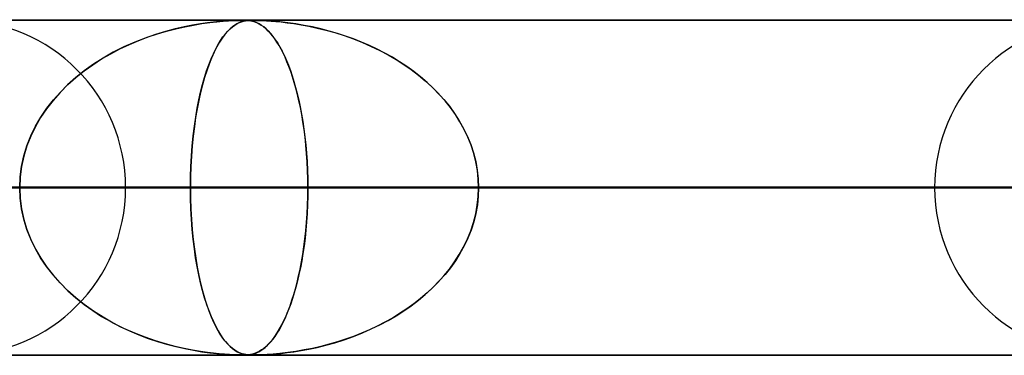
# Model space of a CAD drawing. Header units: millimetres. Extents: x -790 to 790, y -924 to 924.
# Tile 14 of 36: x -271 to -242, y 914 to 924. Entities that reach past the tile are written whole.
import ezdxf

# ---------------------------------------------------------------- set-up
doc = ezdxf.new("R2010")
doc.units = ezdxf.units.MM
doc.layers.add('HIDDEN', color=7, linetype='Continuous')
doc.layers.add('THICK', color=7, linetype='Continuous')

msp = doc.modelspace()

# ---------------------------------------------------------------- linework, layer by layer
at = {"layer": 'HIDDEN'}
for p, q in [((0, 923.99), (-582.722, 923.99)), ((-582.722, 923.99), (0, 923.99)), ((-0.316, 923.98), (-557.514, 923.98)), ((-265.812, 923.836), (-266.064, 923.786)), ((-266.048, 923.789), (-265.787, 923.84)), ((-265.58, 923.875), (-265.812, 923.836)), ((-265.787, 923.84), (-265.536, 923.882)), ((-265.37, 923.905), (-265.58, 923.875)), ((-265.536, 923.882), (-265.302, 923.914)), ((-265.185, 923.927), (-265.37, 923.905)), ((-265.302, 923.914), (-265.091, 923.937)), ((-265.017, 923.944), (-265.185, 923.927)), ((-265.091, 923.937), (-264.905, 923.954)), ((-264.858, 923.958), (-265.017, 923.944)), ((-264.905, 923.954), (-264.744, 923.965)), ((-264.712, 923.967), (-264.858, 923.958)), ((-264.744, 923.965), (-264.606, 923.973)), ((-264.584, 923.974), (-264.712, 923.967)), ((-264.558, 923.836), (-264.625, 923.786)), ((-264.621, 923.789), (-264.551, 923.84)), ((-264.606, 923.973), (-264.492, 923.977)), ((-264.479, 923.978), (-264.584, 923.974)), ((-264.494, 923.875), (-264.558, 923.836)), ((-264.551, 923.84), (-264.482, 923.882)), ((-264.435, 923.905), (-264.494, 923.875)), ((-264.492, 923.977), (-264.398, 923.979)), ((-264.482, 923.882), (-264.416, 923.914)), ((-264.394, 923.979), (-264.479, 923.978)), ((-264.382, 923.927), (-264.435, 923.905)), ((-264.416, 923.914), (-264.353, 923.937)), ((-264.398, 923.979), (-264.322, 923.98)), ((-264.323, 923.98), (-264.394, 923.979)), ((-264.331, 923.944), (-264.382, 923.927)), ((-264.353, 923.937), (-264.295, 923.954)), ((-264.279, 923.958), (-264.331, 923.944)), ((-264.26, 923.979), (-264.323, 923.98)), ((-264.322, 923.98), (-264.319, 923.98)), ((-264.319, 923.98), (-264.316, 923.98)), ((-264.316, 923.98), (-264.313, 923.98)), ((-264.313, 923.98), (-264.31, 923.98)), ((-264.31, 923.98), (-264.307, 923.98)), ((-264.307, 923.98), (-264.304, 923.98)), ((-264.296, 923.98), (-264.236, 923.979)), ((-264.295, 923.954), (-264.238, 923.965)), ((-264.226, 923.967), (-264.279, 923.958)), ((-264.203, 923.977), (-264.26, 923.979)), ((-264.238, 923.965), (-264.183, 923.973)), ((-264.236, 923.979), (-264.181, 923.976)), ((-264.172, 923.974), (-264.226, 923.967)), ((-264.148, 923.973), (-264.203, 923.977)), ((-264.183, 923.973), (-264.126, 923.977)), ((-264.181, 923.976), (-264.128, 923.971)), ((-264.119, 923.978), (-264.172, 923.974)), ((-264.089, 923.966), (-264.148, 923.973)), ((-264.128, 923.971), (-264.077, 923.964)), ((-264.126, 923.977), (-264.066, 923.979)), ((-264.063, 923.979), (-264.119, 923.978)), ((-264.027, 923.954), (-264.089, 923.966)), ((-264.077, 923.964), (-264.03, 923.954)), ((-264.066, 923.979), (-264, 923.98)), ((-264.001, 923.98), (-264.063, 923.979)), ((-264.03, 923.954), (-263.984, 923.942)), ((-263.962, 923.935), (-264.027, 923.954)), ((-263.929, 923.979), (-264.001, 923.98)), ((-264, 923.98), (-263.926, 923.979)), ((-263.984, 923.942), (-263.934, 923.925)), ((-263.893, 923.908), (-263.962, 923.935)), ((-263.934, 923.925), (-263.881, 923.903)), ((-263.843, 923.977), (-263.929, 923.979)), ((-263.926, 923.979), (-263.837, 923.977)), ((-263.823, 923.873), (-263.893, 923.908)), ((-263.881, 923.903), (-263.824, 923.874)), ((-263.733, 923.973), (-263.843, 923.977)), ((-263.837, 923.977), (-263.73, 923.973)), ((-263.824, 923.874), (-263.764, 923.837)), ((-263.755, 923.831), (-263.823, 923.873)), ((-263.764, 923.837), (-263.7, 923.792)), ((-263.687, 923.782), (-263.755, 923.831)), ((-263.591, 923.966), (-263.733, 923.973)), ((-263.73, 923.973), (-263.605, 923.967)), ((-263.605, 923.967), (-263.469, 923.958)), ((-263.414, 923.954), (-263.591, 923.966)), ((-263.469, 923.958), (-263.327, 923.946)), ((-263.208, 923.935), (-263.414, 923.954)), ((-263.327, 923.946), (-263.171, 923.931)), ((-262.976, 923.908), (-263.208, 923.935)), ((-263.171, 923.931), (-262.993, 923.91)), ((-262.993, 923.91), (-262.795, 923.883)), ((-262.73, 923.873), (-262.976, 923.908)), ((-262.795, 923.883), (-262.579, 923.848)), ((-262.482, 923.831), (-262.73, 923.873)), ((-262.579, 923.848), (-262.347, 923.805)), ((-262.235, 923.782), (-262.482, 923.831)), ((-266.916, 923.559), (-267.223, 923.453)), ((-267.139, 923.484), (-266.861, 923.577)), ((-266.618, 923.649), (-266.916, 923.559)), ((-266.861, 923.577), (-266.586, 923.658)), ((-266.334, 923.724), (-266.618, 923.649)), ((-266.586, 923.658), (-266.315, 923.729)), ((-266.064, 923.786), (-266.334, 923.724)), ((-266.315, 923.729), (-266.048, 923.789)), ((-264.849, 923.559), (-264.928, 923.453)), ((-264.907, 923.484), (-264.835, 923.577)), ((-264.771, 923.649), (-264.849, 923.559)), ((-264.835, 923.577), (-264.763, 923.658)), ((-264.697, 923.724), (-264.771, 923.649)), ((-264.763, 923.658), (-264.692, 923.729)), ((-264.625, 923.786), (-264.697, 923.724)), ((-264.692, 923.729), (-264.621, 923.789)), ((-263.7, 923.792), (-263.633, 923.737)), ((-263.621, 923.726), (-263.687, 923.782)), ((-263.633, 923.737), (-263.563, 923.67)), ((-263.555, 923.662), (-263.621, 923.726)), ((-263.563, 923.67), (-263.491, 923.592)), ((-263.49, 923.591), (-263.555, 923.662)), ((-263.491, 923.592), (-263.418, 923.503)), ((-263.425, 923.512), (-263.49, 923.591)), ((-262.347, 923.805), (-262.1, 923.752)), ((-261.987, 923.726), (-262.235, 923.782)), ((-262.1, 923.752), (-261.841, 923.688)), ((-261.741, 923.662), (-261.987, 923.726)), ((-261.841, 923.688), (-261.57, 923.613)), ((-261.496, 923.591), (-261.741, 923.662)), ((-261.57, 923.613), (-261.292, 923.525)), ((-261.253, 923.512), (-261.496, 923.591)), ((-267.977, 923.129), (-267.698, 923.261)), ((-267.539, 923.329), (-267.86, 923.186)), ((-267.698, 923.261), (-267.418, 923.378)), ((-267.223, 923.453), (-267.539, 923.329)), ((-267.418, 923.378), (-267.139, 923.484)), ((-265.122, 923.129), (-265.05, 923.261)), ((-265.009, 923.329), (-265.092, 923.186)), ((-265.05, 923.261), (-264.978, 923.378)), ((-264.928, 923.453), (-265.009, 923.329)), ((-264.978, 923.378), (-264.907, 923.484)), ((-263.361, 923.426), (-263.425, 923.512)), ((-263.418, 923.503), (-263.346, 923.403)), ((-263.298, 923.332), (-263.361, 923.426)), ((-263.346, 923.403), (-263.276, 923.296)), ((-263.236, 923.23), (-263.298, 923.332)), ((-263.276, 923.296), (-263.208, 923.18)), ((-261.292, 923.525), (-261.015, 923.427)), ((-261.012, 923.426), (-261.253, 923.512)), ((-261.015, 923.427), (-260.746, 923.32)), ((-260.774, 923.332), (-261.012, 923.426)), ((-260.539, 923.23), (-260.774, 923.332)), ((-260.746, 923.32), (-260.484, 923.205)), ((-268.524, 922.828), (-268.253, 922.985)), ((-268.176, 923.027), (-268.479, 922.855)), ((-268.253, 922.985), (-267.977, 923.129)), ((-267.86, 923.186), (-268.176, 923.027)), ((-265.261, 922.828), (-265.192, 922.985)), ((-265.173, 923.027), (-265.25, 922.855)), ((-265.192, 922.985), (-265.122, 923.129)), ((-265.092, 923.186), (-265.173, 923.027)), ((-263.175, 923.121), (-263.236, 923.23)), ((-263.208, 923.18), (-263.141, 923.057)), ((-263.115, 923.004), (-263.175, 923.121)), ((-263.141, 923.057), (-263.077, 922.925)), ((-263.056, 922.879), (-263.115, 923.004)), ((-260.308, 923.121), (-260.539, 923.23)), ((-260.484, 923.205), (-260.229, 923.082)), ((-260.08, 923.004), (-260.308, 923.121)), ((-260.229, 923.082), (-259.982, 922.951)), ((-259.857, 922.879), (-260.08, 923.004)), ((-259.982, 922.951), (-259.744, 922.812)), ((-269.046, 922.473), (-268.789, 922.657)), ((-268.767, 922.672), (-269.041, 922.477)), ((-268.789, 922.657), (-268.524, 922.828)), ((-268.479, 922.855), (-268.767, 922.672)), ((-265.394, 922.473), (-265.328, 922.657)), ((-265.323, 922.672), (-265.392, 922.477)), ((-265.328, 922.657), (-265.261, 922.828)), ((-265.25, 922.855), (-265.323, 922.672)), ((-263.077, 922.925), (-263.016, 922.786)), ((-262.999, 922.746), (-263.056, 922.879)), ((-263.016, 922.786), (-262.956, 922.64)), ((-262.942, 922.605), (-262.999, 922.746)), ((-259.639, 922.746), (-259.857, 922.879)), ((-259.744, 922.812), (-259.514, 922.665)), ((-259.426, 922.605), (-259.639, 922.746)), ((-259.514, 922.665), (-259.293, 922.511)), ((-269.041, 922.477), (-269.298, 922.271)), ((-269.293, 922.276), (-269.046, 922.473)), ((-265.392, 922.477), (-265.457, 922.271)), ((-265.456, 922.276), (-265.394, 922.473)), ((-262.956, 922.64), (-262.898, 922.486)), ((-262.888, 922.456), (-262.942, 922.605)), ((-262.898, 922.486), (-262.843, 922.325)), ((-262.835, 922.298), (-262.888, 922.456)), ((-259.218, 922.456), (-259.426, 922.605)), ((-259.293, 922.511), (-259.081, 922.349)), ((-259.017, 922.298), (-259.218, 922.456)), ((-269.752, 921.843), (-269.529, 922.066)), ((-269.298, 922.271), (-269.54, 922.055)), ((-269.529, 922.066), (-269.293, 922.276)), ((-265.572, 921.843), (-265.516, 922.066)), ((-265.457, 922.271), (-265.518, 922.055)), ((-265.516, 922.066), (-265.456, 922.276)), ((-262.843, 922.325), (-262.791, 922.157)), ((-262.783, 922.131), (-262.835, 922.298)), ((-262.791, 922.157), (-262.74, 921.98)), ((-262.734, 921.956), (-262.783, 922.131)), ((-259.081, 922.349), (-258.879, 922.181)), ((-258.823, 922.131), (-259.017, 922.298)), ((-258.879, 922.181), (-258.685, 922.003)), ((-258.636, 921.956), (-258.823, 922.131)), ((-269.765, 921.83), (-269.974, 921.593)), ((-269.962, 921.607), (-269.752, 921.843)), ((-269.54, 922.055), (-269.765, 921.83)), ((-265.575, 921.83), (-265.628, 921.593)), ((-265.625, 921.607), (-265.572, 921.843)), ((-265.518, 922.055), (-265.575, 921.83)), ((-262.74, 921.98), (-262.692, 921.795)), ((-262.686, 921.772), (-262.734, 921.956)), ((-262.692, 921.795), (-262.646, 921.601)), ((-262.641, 921.579), (-262.686, 921.772)), ((-258.685, 922.003), (-258.499, 921.817)), ((-258.457, 921.772), (-258.636, 921.956)), ((-258.499, 921.817), (-258.323, 921.623)), ((-258.287, 921.579), (-258.457, 921.772)), ((-269.974, 921.593), (-270.167, 921.345)), ((-270.157, 921.358), (-269.962, 921.607)), ((-265.628, 921.593), (-265.676, 921.345)), ((-265.674, 921.358), (-265.625, 921.607)), ((-262.646, 921.601), (-262.603, 921.399)), ((-262.599, 921.378), (-262.641, 921.579)), ((-258.323, 921.623), (-258.158, 921.419)), ((-258.127, 921.378), (-258.287, 921.579)), ((-270.167, 921.345), (-270.343, 921.084)), ((-270.335, 921.096), (-270.157, 921.358)), ((-265.676, 921.345), (-265.721, 921.084)), ((-265.719, 921.096), (-265.674, 921.358)), ((-262.603, 921.399), (-262.563, 921.187)), ((-262.56, 921.168), (-262.599, 921.378)), ((-262.563, 921.187), (-262.526, 920.967)), ((-258.158, 921.419), (-258.004, 921.206)), ((-257.978, 921.168), (-258.127, 921.378)), ((-258.004, 921.206), (-257.861, 920.985)), ((-270.343, 921.084), (-270.501, 920.812)), ((-270.495, 920.822), (-270.335, 921.096)), ((-265.721, 921.084), (-265.76, 920.812)), ((-265.759, 920.822), (-265.719, 921.096)), ((-262.523, 920.951), (-262.56, 921.168)), ((-262.526, 920.967), (-262.492, 920.739)), ((-262.491, 920.726), (-262.523, 920.951)), ((-257.841, 920.951), (-257.978, 921.168)), ((-257.861, 920.985), (-257.732, 920.755)), ((-257.717, 920.726), (-257.841, 920.951)), ((-270.501, 920.812), (-270.638, 920.528)), ((-270.634, 920.537), (-270.495, 920.822)), ((-265.76, 920.812), (-265.795, 920.528)), ((-265.794, 920.537), (-265.759, 920.822)), ((-262.492, 920.739), (-262.463, 920.505)), ((-262.461, 920.494), (-262.491, 920.726)), ((-257.732, 920.755), (-257.618, 920.519)), ((-257.607, 920.494), (-257.717, 920.726)), ((-270.638, 920.528), (-270.753, 920.233)), ((-270.752, 920.24), (-270.634, 920.537)), ((-265.795, 920.528), (-265.824, 920.233)), ((-265.823, 920.24), (-265.794, 920.537)), ((-262.463, 920.505), (-262.437, 920.264)), ((-262.436, 920.254), (-262.461, 920.494)), ((-257.618, 920.519), (-257.519, 920.276)), ((-257.511, 920.254), (-257.607, 920.494)), ((-270.845, 919.936), (-270.752, 920.24)), ((-270.753, 920.233), (-270.845, 919.93)), ((-265.824, 920.233), (-265.847, 919.93)), ((-265.846, 919.936), (-265.823, 920.24)), ((-262.437, 920.264), (-262.415, 920.017)), ((-262.415, 920.008), (-262.436, 920.254)), ((-262.415, 920.017), (-262.398, 919.766)), ((-262.398, 919.758), (-262.415, 920.008)), ((-257.519, 920.276), (-257.437, 920.027)), ((-257.431, 920.008), (-257.511, 920.254)), ((-257.437, 920.027), (-257.371, 919.773)), ((-257.368, 919.758), (-257.431, 920.008)), ((-270.913, 919.625), (-270.845, 919.936)), ((-270.845, 919.93), (-270.913, 919.621)), ((-265.863, 919.625), (-265.846, 919.936)), ((-265.847, 919.93), (-265.863, 919.621)), ((-262.398, 919.766), (-262.386, 919.509)), ((-262.386, 919.504), (-262.398, 919.758)), ((-257.371, 919.773), (-257.324, 919.514)), ((-257.323, 919.504), (-257.368, 919.758)), ((-270.954, 919.31), (-270.913, 919.625)), ((-270.913, 919.621), (-270.954, 919.307)), ((-265.874, 919.31), (-265.863, 919.625)), ((-265.863, 919.621), (-265.874, 919.307)), ((-262.386, 919.509), (-262.379, 919.25)), ((-262.379, 919.248), (-262.386, 919.504)), ((-257.324, 919.514), (-257.295, 919.253)), ((-257.295, 919.248), (-257.323, 919.504)), ((-270.968, 918.99), (-270.954, 919.31)), ((-270.954, 919.307), (-270.968, 918.99)), ((-265.877, 918.99), (-265.874, 919.31)), ((-265.874, 919.307), (-265.877, 918.99)), ((-262.379, 919.25), (-262.376, 918.99)), ((-262.376, 918.99), (-262.379, 919.248)), ((-257.295, 919.253), (-257.286, 918.99)), ((-257.286, 918.99), (-257.295, 919.248)), ((-5, 918.99), (-559.408, 918.99)), ((-559.408, 918.99), (-5, 918.99)), ((-550.818, 918.99), (-5, 918.99)), ((-5, 918.99), (-550.818, 918.99)), ((-5, 918.99), (-530.056, 918.99)), ((-530.056, 918.99), (-5, 918.99)), ((-521.465, 918.99), (-5, 918.99)), ((-5, 918.99), (-521.465, 918.99)), ((-5, 918.99), (-500.704, 918.99)), ((-500.704, 918.99), (-5, 918.99)), ((-492.113, 918.99), (-5, 918.99)), ((-5, 918.99), (-492.113, 918.99)), ((-5, 918.99), (-471.351, 918.99)), ((-471.351, 918.99), (-5, 918.99)), ((-462.761, 918.99), (-5, 918.99)), ((-5, 918.99), (-462.761, 918.99)), ((-5, 918.99), (-441.999, 918.99)), ((-441.999, 918.99), (-5, 918.99)), ((-433.408, 918.99), (-5, 918.99)), ((-5, 918.99), (-433.408, 918.99)), ((-5, 918.99), (-412.646, 918.99)), ((-412.646, 918.99), (-5, 918.99)), ((-404.055, 918.99), (-5, 918.99)), ((-5, 918.99), (-404.055, 918.99)), ((-5, 918.99), (-383.293, 918.99)), ((-383.293, 918.99), (-5, 918.99)), ((-374.702, 918.99), (-5, 918.99)), ((-5, 918.99), (-374.702, 918.99)), ((-5, 918.99), (-353.94, 918.99)), ((-353.94, 918.99), (-5, 918.99)), ((-345.349, 918.99), (-5, 918.99)), ((-5, 918.99), (-345.349, 918.99)), ((-5, 918.99), (-324.586, 918.99)), ((-324.586, 918.99), (-5, 918.99)), ((-315.995, 918.99), (-5, 918.99)), ((-5, 918.99), (-315.995, 918.99)), ((-301.91, 918.99), (-262.376, 918.99)), ((-301.91, 918.99), (-262.376, 918.99)), ((-5, 918.99), (-295.232, 918.99)), ((-295.232, 918.99), (-5, 918.99)), ((-286.641, 918.99), (-5, 918.99)), ((-5, 918.99), (-286.641, 918.99)), ((-265.877, 918.99), (-286.641, 918.99)), ((-286.641, 918.99), (-265.877, 918.99)), ((-241.612, 918.99), (-277.79, 918.99)), ((-277.79, 918.99), (-241.612, 918.99)), ((-270.954, 918.673), (-270.968, 918.99)), ((-270.968, 918.99), (-270.954, 918.67)), ((-267.81, 918.99), (-233.02, 918.99)), ((-233.02, 918.99), (-267.81, 918.99)), ((-265.877, 918.99), (-265.874, 918.67)), ((-5, 918.99), (-265.877, 918.99)), ((-265.877, 918.99), (-5, 918.99)), ((-265.874, 918.673), (-265.877, 918.99)), ((-262.376, 918.99), (-262.379, 918.732)), ((-262.379, 918.727), (-262.376, 918.99)), ((-262.376, 918.99), (-241.612, 918.99)), ((-241.612, 918.99), (-262.376, 918.99)), ((-257.295, 918.727), (-257.286, 918.99)), ((-257.286, 918.99), (-257.295, 918.732)), ((-257.286, 918.99), (-5, 918.99)), ((-5, 918.99), (-257.286, 918.99)), ((-236.522, 918.99), (-257.286, 918.99)), ((-257.286, 918.99), (-236.522, 918.99)), ((-212.255, 918.99), (-243.69, 918.99)), ((-243.69, 918.99), (-212.255, 918.99)), ((-270.913, 918.359), (-270.954, 918.673)), ((-270.954, 918.67), (-270.913, 918.355)), ((-265.863, 918.359), (-265.874, 918.673)), ((-265.874, 918.67), (-265.863, 918.355)), ((-262.379, 918.732), (-262.386, 918.476)), ((-262.386, 918.466), (-262.379, 918.727)), ((-257.324, 918.466), (-257.295, 918.727)), ((-257.295, 918.732), (-257.323, 918.476)), ((-270.845, 918.05), (-270.913, 918.359)), ((-270.913, 918.355), (-270.845, 918.044)), ((-265.847, 918.05), (-265.863, 918.359)), ((-265.863, 918.355), (-265.846, 918.044)), ((-262.399, 918.207), (-262.386, 918.466)), ((-262.386, 918.476), (-262.398, 918.222)), ((-257.371, 918.207), (-257.324, 918.466)), ((-257.323, 918.476), (-257.368, 918.222)), ((-270.753, 917.747), (-270.845, 918.05)), ((-270.845, 918.044), (-270.752, 917.74)), ((-265.824, 917.747), (-265.847, 918.05)), ((-265.846, 918.044), (-265.823, 917.74)), ((-262.438, 917.704), (-262.416, 917.953)), ((-262.415, 917.972), (-262.436, 917.726)), ((-262.416, 917.953), (-262.399, 918.207)), ((-262.398, 918.222), (-262.415, 917.972)), ((-257.519, 917.704), (-257.437, 917.953)), ((-257.431, 917.972), (-257.511, 917.726)), ((-257.437, 917.953), (-257.371, 918.207)), ((-257.368, 918.222), (-257.431, 917.972)), ((-270.638, 917.452), (-270.753, 917.747)), ((-270.752, 917.74), (-270.634, 917.443)), ((-265.795, 917.452), (-265.824, 917.747)), ((-265.823, 917.74), (-265.794, 917.443)), ((-262.464, 917.461), (-262.438, 917.704)), ((-262.436, 917.726), (-262.461, 917.486)), ((-257.618, 917.461), (-257.519, 917.704)), ((-257.511, 917.726), (-257.607, 917.486)), ((-270.501, 917.168), (-270.638, 917.452)), ((-270.634, 917.443), (-270.495, 917.158)), ((-265.76, 917.168), (-265.795, 917.452)), ((-265.794, 917.443), (-265.759, 917.158)), ((-262.495, 917.225), (-262.464, 917.461)), ((-262.461, 917.486), (-262.491, 917.254)), ((-257.732, 917.225), (-257.618, 917.461)), ((-257.607, 917.486), (-257.717, 917.254)), ((-270.343, 916.896), (-270.501, 917.168)), ((-270.495, 917.158), (-270.335, 916.884)), ((-265.721, 916.896), (-265.76, 917.168)), ((-265.759, 917.158), (-265.719, 916.884)), ((-262.529, 916.995), (-262.495, 917.225)), ((-262.491, 917.254), (-262.523, 917.029)), ((-257.861, 916.995), (-257.732, 917.225)), ((-257.717, 917.254), (-257.841, 917.029)), ((-270.167, 916.635), (-270.343, 916.896)), ((-270.335, 916.884), (-270.157, 916.622)), ((-265.676, 916.635), (-265.721, 916.896)), ((-265.719, 916.884), (-265.674, 916.622)), ((-262.607, 916.561), (-262.566, 916.774)), ((-262.56, 916.812), (-262.599, 916.602)), ((-262.566, 916.774), (-262.529, 916.995)), ((-262.523, 917.029), (-262.56, 916.812)), ((-258.158, 916.561), (-258.004, 916.774)), ((-257.978, 916.812), (-258.127, 916.602)), ((-258.004, 916.774), (-257.861, 916.995)), ((-257.841, 917.029), (-257.978, 916.812)), ((-269.974, 916.387), (-270.167, 916.635)), ((-270.157, 916.622), (-269.962, 916.373)), ((-265.628, 916.387), (-265.676, 916.635)), ((-265.674, 916.622), (-265.625, 916.373)), ((-262.651, 916.357), (-262.607, 916.561)), ((-262.599, 916.602), (-262.641, 916.401)), ((-258.323, 916.357), (-258.158, 916.561)), ((-258.127, 916.602), (-258.287, 916.401)), ((-269.765, 916.15), (-269.974, 916.387)), ((-269.962, 916.373), (-269.752, 916.137)), ((-265.575, 916.15), (-265.628, 916.387)), ((-265.625, 916.373), (-265.572, 916.137)), ((-262.686, 916.208), (-262.734, 916.024)), ((-262.698, 916.163), (-262.651, 916.357)), ((-262.641, 916.401), (-262.686, 916.208)), ((-258.457, 916.208), (-258.636, 916.024)), ((-258.499, 916.163), (-258.323, 916.357)), ((-258.287, 916.401), (-258.457, 916.208)), ((-269.54, 915.924), (-269.765, 916.15)), ((-269.752, 916.137), (-269.529, 915.914)), ((-269.298, 915.709), (-269.54, 915.924)), ((-269.529, 915.914), (-269.293, 915.704)), ((-265.518, 915.924), (-265.575, 916.15)), ((-265.572, 916.137), (-265.516, 915.914)), ((-265.457, 915.709), (-265.518, 915.924)), ((-265.516, 915.914), (-265.456, 915.704)), ((-262.798, 915.799), (-262.747, 915.977)), ((-262.734, 916.024), (-262.783, 915.849)), ((-262.747, 915.977), (-262.698, 916.163)), ((-258.879, 915.799), (-258.685, 915.977)), ((-258.636, 916.024), (-258.823, 915.849)), ((-258.685, 915.977), (-258.499, 916.163)), ((-269.041, 915.503), (-269.298, 915.709)), ((-269.293, 915.704), (-269.046, 915.507)), ((-265.392, 915.503), (-265.457, 915.709)), ((-265.456, 915.704), (-265.394, 915.507)), ((-262.907, 915.469), (-262.851, 915.631)), ((-262.835, 915.682), (-262.888, 915.524)), ((-262.851, 915.631), (-262.798, 915.799)), ((-262.783, 915.849), (-262.835, 915.682)), ((-259.293, 915.469), (-259.081, 915.631)), ((-259.017, 915.682), (-259.218, 915.524)), ((-259.081, 915.631), (-258.879, 915.799)), ((-258.823, 915.849), (-259.017, 915.682)), ((-269.046, 915.507), (-268.789, 915.323)), ((-268.767, 915.308), (-269.041, 915.503)), ((-268.789, 915.323), (-268.524, 915.152)), ((-268.479, 915.125), (-268.767, 915.308)), ((-265.394, 915.507), (-265.328, 915.323)), ((-265.323, 915.308), (-265.392, 915.503)), ((-265.328, 915.323), (-265.261, 915.152)), ((-265.25, 915.125), (-265.323, 915.308)), ((-263.026, 915.168), (-262.966, 915.315)), ((-262.942, 915.375), (-262.999, 915.234)), ((-262.966, 915.315), (-262.907, 915.469)), ((-262.888, 915.524), (-262.942, 915.375)), ((-259.744, 915.168), (-259.514, 915.315)), ((-259.426, 915.375), (-259.639, 915.234)), ((-259.514, 915.315), (-259.293, 915.469)), ((-259.218, 915.524), (-259.426, 915.375)), ((-268.524, 915.152), (-268.253, 914.995)), ((-268.176, 914.953), (-268.479, 915.125)), ((-265.261, 915.152), (-265.192, 914.995)), ((-265.173, 914.953), (-265.25, 915.125)), ((-263.154, 914.898), (-263.089, 915.029)), ((-263.056, 915.101), (-263.115, 914.976)), ((-263.089, 915.029), (-263.026, 915.168)), ((-262.999, 915.234), (-263.056, 915.101)), ((-260.229, 914.898), (-259.982, 915.029)), ((-259.857, 915.101), (-260.08, 914.976)), ((-259.982, 915.029), (-259.744, 915.168)), ((-259.639, 915.234), (-259.857, 915.101)), ((-268.253, 914.995), (-267.977, 914.851)), ((-267.86, 914.794), (-268.176, 914.953)), ((-267.977, 914.851), (-267.698, 914.719)), ((-267.539, 914.651), (-267.86, 914.794)), ((-267.698, 914.719), (-267.418, 914.602)), ((-265.192, 914.995), (-265.122, 914.851)), ((-265.092, 914.794), (-265.173, 914.953)), ((-265.122, 914.851), (-265.05, 914.719)), ((-265.009, 914.651), (-265.092, 914.794)), ((-265.05, 914.719), (-264.978, 914.602)), ((-263.236, 914.75), (-263.298, 914.648)), ((-263.291, 914.66), (-263.222, 914.775)), ((-263.175, 914.859), (-263.236, 914.75)), ((-263.222, 914.775), (-263.154, 914.898)), ((-263.115, 914.976), (-263.175, 914.859)), ((-260.539, 914.75), (-260.774, 914.648)), ((-260.746, 914.66), (-260.484, 914.775)), ((-260.308, 914.859), (-260.539, 914.75)), ((-260.484, 914.775), (-260.229, 914.898)), ((-260.08, 914.976), (-260.308, 914.859)), ((-267.223, 914.527), (-267.539, 914.651)), ((-267.418, 914.602), (-267.139, 914.496)), ((-266.916, 914.421), (-267.223, 914.527)), ((-267.139, 914.496), (-266.861, 914.403)), ((-264.928, 914.527), (-265.009, 914.651)), ((-264.978, 914.602), (-264.907, 914.496)), ((-264.849, 914.421), (-264.928, 914.527)), ((-264.907, 914.496), (-264.835, 914.403)), ((-263.509, 914.367), (-263.435, 914.455)), ((-263.425, 914.468), (-263.49, 914.389)), ((-263.435, 914.455), (-263.362, 914.553)), ((-263.361, 914.554), (-263.425, 914.468)), ((-263.362, 914.553), (-263.291, 914.66)), ((-263.298, 914.648), (-263.361, 914.554)), ((-261.57, 914.367), (-261.292, 914.455)), ((-261.253, 914.468), (-261.496, 914.389)), ((-261.292, 914.455), (-261.015, 914.553)), ((-261.012, 914.554), (-261.253, 914.468)), ((-261.015, 914.553), (-260.746, 914.66)), ((-260.774, 914.648), (-261.012, 914.554)), ((-266.618, 914.331), (-266.916, 914.421)), ((-266.861, 914.403), (-266.586, 914.322)), ((-266.334, 914.256), (-266.618, 914.331)), ((-266.586, 914.322), (-266.315, 914.251)), ((-266.064, 914.194), (-266.334, 914.256)), ((-266.315, 914.251), (-266.048, 914.191)), ((-265.812, 914.144), (-266.064, 914.194)), ((-266.048, 914.191), (-265.787, 914.14)), ((-265.58, 914.105), (-265.812, 914.144)), ((-265.787, 914.14), (-265.536, 914.098)), ((-264.771, 914.331), (-264.849, 914.421)), ((-264.835, 914.403), (-264.763, 914.322)), ((-264.697, 914.256), (-264.771, 914.331)), ((-264.763, 914.322), (-264.692, 914.251)), ((-264.625, 914.194), (-264.697, 914.256)), ((-264.692, 914.251), (-264.621, 914.191)), ((-264.558, 914.144), (-264.625, 914.194)), ((-264.621, 914.191), (-264.551, 914.14)), ((-264.494, 914.105), (-264.558, 914.144)), ((-264.551, 914.14), (-264.482, 914.098)), ((-263.841, 914.097), (-263.781, 914.132)), ((-263.755, 914.149), (-263.823, 914.107)), ((-263.781, 914.132), (-263.718, 914.175)), ((-263.687, 914.198), (-263.755, 914.149)), ((-263.718, 914.175), (-263.651, 914.228)), ((-263.621, 914.254), (-263.687, 914.198)), ((-263.651, 914.228), (-263.582, 914.292)), ((-263.555, 914.318), (-263.621, 914.254)), ((-263.582, 914.292), (-263.509, 914.367)), ((-263.49, 914.389), (-263.555, 914.318)), ((-262.795, 914.097), (-262.579, 914.132)), ((-262.482, 914.149), (-262.73, 914.107)), ((-262.579, 914.132), (-262.347, 914.175)), ((-262.235, 914.198), (-262.482, 914.149)), ((-262.347, 914.175), (-262.1, 914.228)), ((-261.987, 914.254), (-262.235, 914.198)), ((-262.1, 914.228), (-261.841, 914.292)), ((-261.741, 914.318), (-261.987, 914.254)), ((-261.841, 914.292), (-261.57, 914.367)), ((-261.496, 914.389), (-261.741, 914.318)), ((-582.722, 913.99), (0, 913.99)), ((0, 913.99), (-582.722, 913.99)), ((-557.514, 914), (-0.316, 914)), ((-557.514, 914), (-0.316, 914)), ((-528.162, 914), (-0.316, 914)), ((-498.811, 914), (-0.316, 914)), ((-469.46, 914), (-0.316, 914)), ((-440.109, 914), (-0.316, 914)), ((-410.757, 914), (-0.316, 914)), ((-381.406, 914), (-0.316, 914)), ((-352.055, 914), (-0.316, 914)), ((-322.703, 914), (-0.316, 914)), ((-293.352, 914), (-0.316, 914)), ((-265.37, 914.075), (-265.58, 914.105)), ((-265.536, 914.098), (-265.302, 914.066)), ((-265.185, 914.053), (-265.37, 914.075)), ((-265.302, 914.066), (-265.091, 914.043)), ((-265.017, 914.036), (-265.185, 914.053)), ((-265.091, 914.043), (-264.905, 914.026)), ((-264.858, 914.023), (-265.017, 914.036)), ((-264.905, 914.026), (-264.744, 914.015)), ((-264.712, 914.013), (-264.858, 914.023)), ((-264.744, 914.015), (-264.606, 914.007)), ((-264.584, 914.006), (-264.712, 914.013)), ((-264.606, 914.007), (-264.492, 914.003)), ((-264.479, 914.002), (-264.584, 914.006)), ((-264.435, 914.075), (-264.494, 914.105)), ((-264.492, 914.003), (-264.398, 914.001)), ((-264.482, 914.098), (-264.416, 914.066)), ((-264.394, 914), (-264.479, 914.002)), ((-264.382, 914.053), (-264.435, 914.075)), ((-264.416, 914.066), (-264.353, 914.043)), ((-264.398, 914.001), (-264.322, 914)), ((-264.323, 914), (-264.394, 914)), ((-264.331, 914.036), (-264.382, 914.053)), ((-264.353, 914.043), (-264.295, 914.026)), ((-264.279, 914.023), (-264.331, 914.036)), ((-264.26, 914.001), (-264.323, 914)), ((-264.322, 914), (-264.258, 914.001)), ((-264.295, 914.026), (-264.238, 914.015)), ((-264.226, 914.013), (-264.279, 914.023)), ((-264.203, 914.003), (-264.26, 914.001)), ((-264.258, 914.001), (-264.201, 914.003)), ((-264.238, 914.015), (-264.183, 914.007)), ((-264.172, 914.006), (-264.226, 914.013)), ((-264.148, 914.007), (-264.203, 914.003)), ((-264.201, 914.003), (-264.146, 914.007)), ((-264.183, 914.007), (-264.126, 914.003)), ((-264.119, 914.002), (-264.172, 914.006)), ((-264.089, 914.014), (-264.148, 914.007)), ((-264.146, 914.007), (-264.094, 914.013)), ((-264.126, 914.003), (-264.066, 914.001)), ((-264.063, 914), (-264.119, 914.002)), ((-264.094, 914.013), (-264.045, 914.022)), ((-264.027, 914.026), (-264.089, 914.014)), ((-264.066, 914.001), (-264, 914)), ((-264.001, 914), (-264.063, 914)), ((-264.045, 914.022), (-263.999, 914.034)), ((-263.962, 914.045), (-264.027, 914.026)), ((-263.929, 914.001), (-264.001, 914)), ((-264.001, 914), (-0.316, 914)), ((-264, 914), (-263.926, 914.001)), ((-263.999, 914.034), (-263.95, 914.049)), ((-263.893, 914.072), (-263.962, 914.045)), ((-263.95, 914.049), (-263.898, 914.07)), ((-263.843, 914.003), (-263.929, 914.001)), ((-263.926, 914.001), (-263.837, 914.003)), ((-263.898, 914.07), (-263.841, 914.097)), ((-263.823, 914.107), (-263.893, 914.072)), ((-263.733, 914.007), (-263.843, 914.003)), ((-263.837, 914.003), (-263.73, 914.007)), ((-263.591, 914.014), (-263.733, 914.007)), ((-263.73, 914.007), (-263.605, 914.013)), ((-263.605, 914.013), (-263.469, 914.022)), ((-263.414, 914.026), (-263.591, 914.014)), ((-263.469, 914.022), (-263.327, 914.034)), ((-263.208, 914.045), (-263.414, 914.026)), ((-263.327, 914.034), (-263.171, 914.049)), ((-262.976, 914.072), (-263.208, 914.045)), ((-263.171, 914.049), (-262.993, 914.07)), ((-262.993, 914.07), (-262.795, 914.097)), ((-262.73, 914.107), (-262.976, 914.072))]:
    msp.add_line(p, q, dxfattribs=at)
for centre, start, end in [((-272.8, 918.99), 0, 180), ((-238.7, 918.99), 0, 180), ((-272.8, 918.99), 180, 0), ((-238.7, 918.99), 180, 0)]:
    msp.add_arc(centre, 4.99, start, end, dxfattribs=at)
at = {"layer": 'THICK'}
for p, q in [((-732, 924), (732, 924)), ((732, 919), (-732, 919))]:
    msp.add_line(p, q, dxfattribs=at)

doc.saveas('drawing.dxf')
